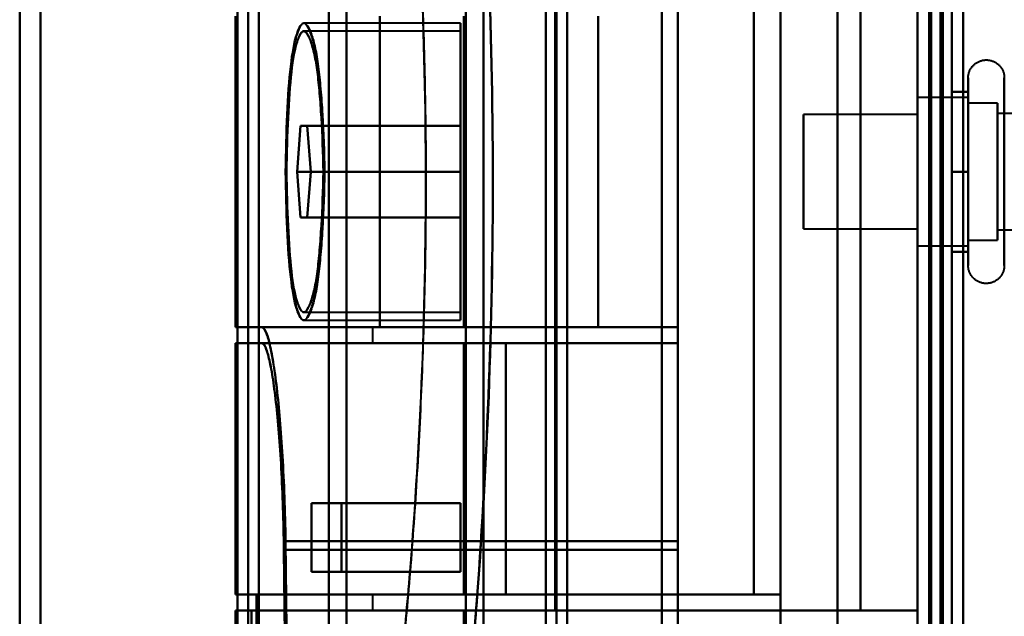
# Model space of a CAD drawing. Header units: millimetres. Extents: x -1352 to 2139, y -120 to 1171.
# Tile 27 of 78: x -729 to -686, y 916 to 943. Entities that reach past the tile are written whole.
import ezdxf

# ---------------------------------------------------------------- set-up
doc = ezdxf.new("R2010")
doc.units = ezdxf.units.MM
doc.layers.add('A-GENM', color=13, linetype='Continuous', lineweight=40)
doc.layers.add('G-IMPT', color=8, linetype='Continuous', lineweight=40)

# ---------------------------------------------------------------- blocks, each defined once
blk = doc.blocks.new('Maintenance r21 - Maintenance r21-769076-Avant')
at = {"layer": 'A-GENM'}
for p, q in [((-690, 1098), (-690, 0)), ((-690, 0), (-690, 1098))]:
    blk.add_line(p, q, dxfattribs=at)
blk = doc.blocks.new('Souche connecteur circulaire R23 - Souche connecteur circulaire R23-769069-Avant')
at = {"layer": 'A-GENM'}
blk.add_line((-690, 868), (-690, 1045.5), dxfattribs=at)
blk = doc.blocks.new('NEXA 1500 CALQUES_dwg-769064-Avant')
at = {"layer": 'G-IMPT'}
for p, q in [((-690, 1097.772), (-690, 128.972)), ((-719.3, 1055.234), (-719.3, 681.511)), ((-719.3, 1055.234), (-719.3, 681.511)), ((-719.3, 681.511), (-719.3, 1055.234)), ((-719.3, 681.511), (-719.3, 1055.234)), ((-705.8, 1055.267), (-705.8, 681.477)), ((-705.8, 1055.267), (-705.8, 681.477)), ((-705.8, 681.477), (-705.8, 1055.267)), ((-705.8, 681.477), (-705.8, 1055.267)), ((-709, 1046.872), (-709, 868.372)), ((-709, 868.372), (-709, 1046.872)), ((-706.267, 1046.872), (-706.267, 868.372)), ((-706.267, 689.872), (-706.267, 1046.872)), ((-706.267, 689.872), (-706.267, 1046.872)), ((-705.333, 1046.872), (-705.333, 689.872)), ((-705.333, 1046.872), (-705.333, 689.872)), ((-705.333, 868.372), (-705.333, 1046.872)), ((-705.333, 868.372), (-705.333, 1046.872)), ((-690, 1046.872), (-690, 868.372)), ((-690, 868.372), (-690, 1046.872)), ((-689.5, 868.372), (-689.5, 1046.872)), ((-689.5, 1046.872), (-689.5, 868.372)), ((-709.773, 868.372), (-709.773, 1046.281)), ((-709.773, 1046.281), (-709.773, 868.372)), ((-728.387, 868.372), (-728.387, 1045.838)), ((-728.387, 1045.838), (-728.387, 868.372)), ((-719.77, 690.907), (-719.77, 1045.838)), ((-719.77, 690.907), (-719.77, 1045.838)), ((-719.77, 1045.838), (-719.77, 868.372)), ((-718.83, 1045.838), (-718.83, 690.907)), ((-718.83, 1045.838), (-718.83, 690.907)), ((-718.83, 868.372), (-718.83, 1045.838)), ((-718.83, 868.372), (-718.83, 1045.838)), ((-715, 1045.838), (-715, 868.372)), ((-715, 868.372), (-715, 1045.838)), ((-729.3, 868.372), (-729.3, 1045.246)), ((-729.3, 1045.246), (-729.3, 868.372)), ((-715.773, 868.372), (-715.773, 1045.246)), ((-715.773, 1045.246), (-715.773, 868.372)), ((-701.2, 971.05), (-701.2, 901.05)), ((-701.2, 901.05), (-701.2, 971.05)), ((-700.5, 971.05), (-700.5, 901.05)), ((-700.5, 901.05), (-700.5, 971.05)), ((-690, 971.05), (-690, 901.05)), ((-690, 901.05), (-690, 971.05)), ((-701.2, 970.552), (-701.2, 901.532)), ((-701.2, 901.532), (-701.2, 970.552)), ((-700.5, 970.552), (-700.5, 901.532)), ((-700.5, 901.532), (-700.5, 970.552)), ((-705.861, 916.672), (-705.861, 955.072)), ((-719.861, 942.672), (-719.861, 929.072)), ((-710, 942.372), (-716.865, 942.372)), ((-710, 942.372), (-710, 935.872)), ((-710, 935.872), (-710, 942.372)), ((-710, 942.022), (-716.865, 942.022)), ((-710, 942.022), (-710, 935.872)), ((-710, 935.872), (-710, 942.022)), ((-687.785, 937.922), (-687.785, 939.972)), ((-687.785, 939.122), (-690, 939.122)), ((-690, 939.122), (-690, 933.058)), ((-690, 935.872), (-690, 939.122)), ((-687.785, 931.772), (-687.785, 939.423)), ((-687.785, 937.497), (-687.785, 939.122)), ((-687.785, 939.122), (-687.785, 934.247)), ((-690, 938.687), (-690, 935.872)), ((-686.5, 938.872), (-687.785, 938.872)), ((-687.785, 934.372), (-687.785, 938.872)), ((-687.785, 938.872), (-687.785, 934.372)), ((-687.785, 932.622), (-687.785, 938.687)), ((-686.5, 934.372), (-686.5, 938.872)), ((-686.5, 938.872), (-686.5, 933.274)), ((-690, 938.372), (-695, 938.372)), ((-695, 938.372), (-695, 935.872)), ((-695, 935.872), (-695, 938.372)), ((-690, 938.372), (-690, 935.872)), ((-690, 935.872), (-690, 938.372)), ((-686.5, 938.47), (-686.5, 932.872)), ((-674.611, 938.421), (-686.5, 938.421)), ((-686.5, 933.665), (-686.5, 938.421)), ((-686.5, 938.421), (-686.5, 933.665)), ((-717.16, 935.872), (-717.014, 937.872)), ((-717.014, 937.872), (-717.16, 935.872)), ((-717.014, 937.872), (-716.711, 937.872)), ((-716.711, 937.872), (-717.014, 937.872)), ((-716.711, 937.872), (-716.554, 935.872)), ((-716.554, 935.872), (-716.711, 937.872)), ((-687.785, 932.322), (-687.785, 937.922)), ((-686.5, 933.324), (-686.5, 938.079)), ((-686.5, 938.079), (-686.5, 933.324)), ((-687.785, 933.058), (-687.785, 937.497)), ((-687.785, 937.497), (-687.785, 932.622)), ((-687.785, 932.872), (-687.785, 937.372)), ((-687.785, 937.372), (-687.785, 932.872)), ((-686.5, 933.274), (-686.5, 937.372)), ((-717.014, 933.872), (-717.16, 935.872)), ((-717.16, 935.872), (-717.014, 933.872)), ((-716.554, 935.872), (-716.711, 933.872)), ((-716.711, 933.872), (-716.554, 935.872)), ((-710, 935.872), (-710, 929.722)), ((-710, 935.872), (-710, 929.372)), ((-710, 929.722), (-710, 935.872)), ((-710, 929.372), (-710, 935.872)), ((-695, 935.872), (-695, 933.372)), ((-695, 933.372), (-695, 935.872)), ((-690, 935.872), (-690, 932.622)), ((-690, 932.622), (-690, 935.872)), ((-690, 935.872), (-690, 933.372)), ((-690, 933.372), (-690, 935.872)), ((-686.5, 932.872), (-686.5, 934.372)), ((-716.711, 933.872), (-717.014, 933.872)), ((-717.014, 933.872), (-716.711, 933.872)), ((-695, 933.372), (-690, 933.372)), ((-686.5, 933.324), (-674.611, 933.324)), ((-690, 932.622), (-687.785, 932.622)), ((-687.785, 932.872), (-686.5, 932.872)), ((-716.865, 929.722), (-710, 929.722)), ((-716.865, 929.372), (-710, 929.372)), ((-713.536, 929.072), (-719.861, 929.072)), ((-719.861, 929.072), (-713.536, 929.072)), ((-718.709, 929.072), (-719.857, 929.072)), ((-719.857, 929.072), (-718.709, 929.072)), ((-700.5, 929.072), (-718.709, 929.072)), ((-713.861, 929.072), (-713.861, 928.372)), ((-709.861, 929.072), (-713.861, 929.072)), ((-713.861, 929.072), (-709.861, 929.072)), ((-700.5, 929.072), (-703.974, 929.072)), ((-703.974, 929.072), (-700.5, 929.072)), ((-700.5, 919.71), (-700.5, 929.072)), ((-700.5, 929.072), (-700.5, 919.71)), ((-719.861, 928.372), (-719.861, 917.372)), ((-719.861, 928.372), (-709.861, 928.372)), ((-709.861, 928.372), (-719.861, 928.372)), ((-718.709, 928.372), (-719.857, 928.372)), ((-719.857, 928.372), (-718.709, 928.372)), ((-713.861, 928.372), (-709.861, 928.372)), ((-709.861, 928.372), (-713.861, 928.372)), ((-708.015, 928.372), (-700.5, 928.372)), ((-700.5, 928.372), (-708.015, 928.372)), ((-700.5, 928.372), (-700.5, 919.327)), ((-700.5, 919.327), (-700.5, 928.372)), ((-716.528, 921.372), (-715.22, 921.372)), ((-715.22, 921.372), (-716.528, 921.372)), ((-715.22, 918.372), (-716.528, 918.372)), ((-716.528, 918.372), (-715.22, 918.372)), ((-709.861, 917.372), (-719.861, 917.372)), ((-719.861, 917.372), (-709.861, 917.372)), ((-719.857, 917.372), (-718.936, 917.372)), ((-718.936, 917.372), (-719.857, 917.372)), ((-713.861, 917.372), (-713.861, 916.672)), ((-709.861, 917.372), (-713.861, 917.372)), ((-713.861, 917.372), (-709.861, 917.372)), ((-697.174, 917.372), (-708.015, 917.372)), ((-708.015, 917.372), (-697.174, 917.372)), ((-719.861, 916.672), (-719.861, 915.346)), ((-709.861, 916.672), (-719.861, 916.672)), ((-719.861, 916.672), (-709.861, 916.672)), ((-719.152, 916.672), (-719.857, 916.672)), ((-719.857, 916.672), (-719.152, 916.672)), ((-709.861, 916.672), (-713.861, 916.672)), ((-713.861, 916.672), (-709.861, 916.672)), ((-705.861, 916.672), (-709.861, 916.672)), ((-709.861, 916.672), (-705.861, 916.672))]:
    blk.add_line(p, q, dxfattribs=at)
at = {"layer": 'G-IMPT', "flags": 128}
for points in [[(-690, 1097.772), (-690, 855.572), (-690, 613.372), (-690, 371.172), (-690, 128.972)], [(-690, 128.972), (-690, 371.172), (-690, 613.372), (-690, 855.572), (-690, 1097.772)], [(-689.5, 1097.772), (-689.5, 855.572), (-689.5, 613.372), (-689.5, 371.172), (-689.5, 128.972)], [(-689.4, 128.972), (-689.4, 371.172), (-689.4, 613.372), (-689.4, 855.572), (-689.4, 1097.772)], [(-689.4, 1097.772), (-689.4, 855.572), (-689.4, 613.372), (-689.4, 371.172), (-689.4, 128.972)], [(-689.4, 128.972), (-689.4, 371.172), (-689.4, 613.372), (-689.4, 855.572), (-689.4, 1097.772)], [(-689.5, 129.472), (-689.5, 371.422), (-689.5, 613.372), (-689.5, 855.322), (-689.5, 1097.272)], [(-689.5, 1097.272), (-689.5, 855.322), (-689.5, 613.372), (-689.5, 371.422), (-689.5, 129.472)], [(-689.5, 129.472), (-689.5, 371.422), (-689.5, 613.372), (-689.5, 855.322), (-689.5, 1097.272)], [(-689.5, 1097.272), (-689.5, 855.322), (-689.5, 613.372), (-689.5, 371.422), (-689.5, 129.472)], [(-689.5, 129.472), (-689.5, 371.422), (-689.5, 613.372), (-689.5, 855.322), (-689.5, 1097.272)], [(-689.5, 1097.272), (-689.5, 855.322), (-689.5, 613.372), (-689.5, 371.422), (-689.5, 129.472)], [(-689, 129.472), (-689, 371.422), (-689, 613.372), (-689, 855.322), (-689, 1097.272)], [(-689, 1097.272), (-689, 855.322), (-689, 613.372), (-689, 371.422), (-689, 129.472)], [(-689, 129.472), (-689, 371.422), (-689, 613.372), (-689, 855.322), (-689, 1097.272)], [(-688.9, 1097.272), (-688.9, 855.322), (-688.9, 613.372), (-688.9, 371.422), (-688.9, 129.472)], [(-688.9, 129.472), (-688.9, 371.422), (-688.9, 613.372), (-688.9, 855.322), (-688.9, 1097.272)], [(-688.9, 1097.272), (-688.9, 855.322), (-688.9, 613.372), (-688.9, 371.422), (-688.9, 129.472)], [(-690, 128.972), (-690, 362.422), (-690, 595.872), (-690, 829.322), (-690, 1062.772)], [(-690, 1062.772), (-690, 829.322), (-690, 595.872), (-690, 362.422), (-690, 128.972)], [(-689.5, 128.972), (-689.5, 362.422), (-689.5, 595.872), (-689.5, 829.322), (-689.5, 1062.772)], [(-689.4, 1062.772), (-689.4, 829.322), (-689.4, 595.872), (-689.4, 362.422), (-689.4, 128.972)], [(-689.4, 128.972), (-689.4, 362.422), (-689.4, 595.872), (-689.4, 829.322), (-689.4, 1062.772)], [(-689.4, 1062.772), (-689.4, 829.322), (-689.4, 595.872), (-689.4, 362.422), (-689.4, 128.972)], [(-688.5, 129.472), (-688.5, 362.672), (-688.5, 595.872), (-688.5, 829.072), (-688.5, 1062.272)], [(-688.5, 1062.272), (-688.5, 829.072), (-688.5, 595.872), (-688.5, 362.672), (-688.5, 129.472)], [(-688.5, 1062.272), (-688.5, 829.072), (-688.5, 595.872), (-688.5, 362.672), (-688.5, 129.472)], [(-688.5, 129.472), (-688.5, 362.672), (-688.5, 595.872), (-688.5, 829.072), (-688.5, 1062.272)], [(-689.5, 995.872), (-689.5, 965.872), (-689.5, 935.872), (-689.5, 905.872), (-689.5, 875.872)], [(-689.5, 875.872), (-689.5, 905.872), (-689.5, 935.872), (-689.5, 965.872), (-689.5, 995.872)], [(-689.5, 995.872), (-689.5, 965.872), (-689.5, 935.872), (-689.5, 905.872), (-689.5, 875.872)], [(-689.5, 875.872), (-689.5, 905.872), (-689.5, 935.872), (-689.5, 965.872), (-689.5, 995.872)], [(-688.5, 875.872), (-688.5, 905.872), (-688.5, 935.872), (-688.5, 965.872), (-688.5, 995.872)], [(-688.5, 995.872), (-688.5, 965.872), (-688.5, 935.872), (-688.5, 905.872), (-688.5, 875.872)], [(-688.5, 875.872), (-688.5, 905.872), (-688.5, 935.872), (-688.5, 965.872), (-688.5, 995.872)], [(-688.5, 995.872), (-688.5, 965.872), (-688.5, 935.872), (-688.5, 905.872), (-688.5, 875.872)], [(-696, 896.372), (-696, 916.122), (-696, 935.872), (-696, 955.622), (-696, 975.372)], [(-696, 975.372), (-696, 955.622), (-696, 935.872), (-696, 916.122), (-696, 896.372)], [(-693.509, 896.372), (-693.509, 916.122), (-693.509, 935.872), (-693.509, 955.622), (-693.509, 975.372)], [(-693.509, 975.372), (-693.509, 955.622), (-693.509, 935.872), (-693.509, 916.122), (-693.509, 896.372)], [(-690, 896.372), (-690, 916.122), (-690, 935.872), (-690, 955.622), (-690, 975.372)], [(-690, 975.372), (-690, 955.622), (-690, 935.872), (-690, 916.122), (-690, 896.372)], [(-690, 903.072), (-690, 919.472), (-690, 935.872), (-690, 952.272), (-690, 968.672)], [(-690, 968.672), (-690, 952.272), (-690, 935.872), (-690, 919.472), (-690, 903.072)], [(-690, 968.672), (-690, 952.272), (-690, 935.872), (-690, 919.472), (-690, 903.072)], [(-690, 903.072), (-690, 919.472), (-690, 935.872), (-690, 952.272), (-690, 968.672)], [(-690, 968.672), (-690, 952.272), (-690, 935.872), (-690, 919.472), (-690, 903.072)], [(-690, 903.072), (-690, 919.472), (-690, 935.872), (-690, 952.272), (-690, 968.672)], [(-689.5, 903.072), (-689.5, 919.472), (-689.5, 935.872), (-689.5, 952.272), (-689.5, 968.672)], [(-689.5, 968.672), (-689.5, 952.272), (-689.5, 935.872), (-689.5, 919.472), (-689.5, 903.072)], [(-688, 903.072), (-688, 919.472), (-688, 935.872), (-688, 952.272), (-688, 968.672)], [(-688, 903.072), (-688, 919.472), (-688, 935.872), (-688, 952.272), (-688, 968.672)], [(-688, 903.072), (-688, 919.472), (-688, 935.872), (-688, 952.272), (-688, 968.672)], [(-688, 968.672), (-688, 952.272), (-688, 935.872), (-688, 919.472), (-688, 903.072)], [(-688, 968.672), (-688, 952.272), (-688, 935.872), (-688, 919.472), (-688, 903.072)], [(-688, 968.672), (-688, 952.272), (-688, 935.872), (-688, 919.472), (-688, 903.072)], [(-690, 906.372), (-690, 921.122), (-690, 935.872), (-690, 950.622), (-690, 965.372)], [(-690, 965.372), (-690, 950.622), (-690, 935.872), (-690, 921.122), (-690, 906.372)], [(-692.5, 955.072), (-692.5, 945.472), (-692.5, 935.872), (-692.5, 926.272), (-692.5, 916.672)], [(-692.5, 916.672), (-692.5, 926.272), (-692.5, 935.872), (-692.5, 945.472), (-692.5, 955.072)], [(-692.5, 955.072), (-692.5, 945.472), (-692.5, 935.872), (-692.5, 926.272), (-692.5, 916.672)], [(-692.5, 916.672), (-692.5, 926.272), (-692.5, 935.872), (-692.5, 945.472), (-692.5, 955.072)], [(-692.5, 955.072), (-692.5, 945.472), (-692.5, 935.872), (-692.5, 926.272), (-692.5, 916.672)], [(-692.5, 916.672), (-692.5, 926.272), (-692.5, 935.872), (-692.5, 945.472), (-692.5, 955.072)], [(-692.5, 955.072), (-692.5, 945.472), (-692.5, 935.872), (-692.5, 926.272), (-692.5, 916.672)], [(-692.5, 916.672), (-692.5, 926.272), (-692.5, 935.872), (-692.5, 945.472), (-692.5, 955.072)], [(-690, 916.672), (-690, 926.272), (-690, 935.872), (-690, 945.472), (-690, 955.072)], [(-690, 916.672), (-690, 926.272), (-690, 935.872), (-690, 945.472), (-690, 955.072)], [(-690, 955.072), (-690, 945.472), (-690, 935.872), (-690, 926.272), (-690, 916.672)], [(-690, 955.072), (-690, 945.472), (-690, 935.872), (-690, 926.272), (-690, 916.672)], [(-697.174, 917.372), (-697.174, 926.622), (-697.174, 935.872), (-697.174, 945.122), (-697.174, 954.372)], [(-697.174, 954.372), (-697.174, 945.122), (-697.174, 935.872), (-697.174, 926.622), (-697.174, 917.372)], [(-696, 917.372), (-696, 926.622), (-696, 935.872), (-696, 945.122), (-696, 954.372)], [(-696, 954.372), (-696, 945.122), (-696, 935.872), (-696, 926.622), (-696, 917.372)], [(-719.857, 929.072), (-719.857, 932.472), (-719.857, 935.872), (-719.857, 939.272), (-719.857, 942.672)], [(-719.857, 942.672), (-719.857, 939.272), (-719.857, 935.872), (-719.857, 932.472), (-719.857, 929.072)], [(-713.536, 929.072), (-713.536, 932.472), (-713.536, 935.872), (-713.536, 939.272), (-713.536, 942.672)], [(-713.536, 942.672), (-713.536, 939.272), (-713.536, 935.872), (-713.536, 932.472), (-713.536, 929.072)], [(-709.861, 929.072), (-709.861, 932.472), (-709.861, 935.872), (-709.861, 939.272), (-709.861, 942.672)], [(-709.861, 942.672), (-709.861, 939.272), (-709.861, 935.872), (-709.861, 932.472), (-709.861, 929.072)], [(-709.861, 942.672), (-709.861, 939.272), (-709.861, 935.872), (-709.861, 932.472), (-709.861, 929.072)], [(-709.861, 929.072), (-709.861, 932.472), (-709.861, 935.872), (-709.861, 939.272), (-709.861, 942.672)], [(-703.974, 929.072), (-703.974, 932.472), (-703.974, 935.872), (-703.974, 939.272), (-703.974, 942.672)], [(-703.974, 942.672), (-703.974, 939.272), (-703.974, 935.872), (-703.974, 932.472), (-703.974, 929.072)], [(-687.785, 939.972), (-687.785, 940.004), (-687.783, 940.035), (-687.779, 940.067), (-687.775, 940.098), (-687.769, 940.129), (-687.762, 940.16), (-687.754, 940.191), (-687.745, 940.221), (-687.734, 940.251), (-687.723, 940.28), (-687.71, 940.309), (-687.696, 940.337), (-687.681, 940.365), (-687.664, 940.392), (-687.647, 940.419), (-687.629, 940.444), (-687.609, 940.469), (-687.589, 940.493), (-687.568, 940.517), (-687.545, 940.539), (-687.522, 940.561), (-687.498, 940.582), (-687.474, 940.601), (-687.448, 940.62), (-687.422, 940.637), (-687.395, 940.654), (-687.367, 940.669), (-687.339, 940.684), (-687.31, 940.697), (-687.281, 940.709), (-687.251, 940.72), (-687.221, 940.73), (-687.191, 940.738), (-687.16, 940.745), (-687.129, 940.751), (-687.098, 940.756), (-687.066, 940.759), (-687.035, 940.762), (-687.003, 940.763), (-686.972, 940.762), (-686.94, 940.761), (-686.909, 940.758), (-686.877, 940.754), (-686.846, 940.749), (-686.815, 940.742), (-686.784, 940.734), (-686.754, 940.725), (-686.724, 940.715), (-686.695, 940.704), (-686.666, 940.691), (-686.637, 940.677), (-686.609, 940.662), (-686.582, 940.646), (-686.555, 940.629), (-686.53, 940.611), (-686.504, 940.592), (-686.48, 940.572), (-686.456, 940.551), (-686.434, 940.529), (-686.412, 940.506), (-686.391, 940.482), (-686.371, 940.458), (-686.352, 940.433), (-686.334, 940.407), (-686.317, 940.38), (-686.302, 940.352), (-686.287, 940.324), (-686.273, 940.296), (-686.261, 940.267), (-686.25, 940.237), (-686.24, 940.207), (-686.231, 940.177), (-686.224, 940.146), (-686.217, 940.115), (-686.212, 940.084), (-686.208, 940.052), (-686.206, 940.021), (-686.204, 939.989), (-686.204, 939.972)], [(-687.785, 939.972), (-687.785, 939.969), (-687.785, 939.959), (-687.785, 939.943), (-687.785, 939.92), (-687.785, 939.891), (-687.785, 939.855), (-687.785, 939.813), (-687.785, 939.764), (-687.785, 939.709), (-687.785, 939.649), (-687.785, 939.582), (-687.785, 939.509), (-687.785, 939.43), (-687.785, 939.423)], [(-687.785, 932.322), (-687.785, 932.406), (-687.785, 932.497), (-687.785, 932.593), (-687.785, 932.694), (-687.785, 932.8), (-687.785, 932.911), (-687.785, 933.026), (-687.785, 933.147), (-687.785, 933.271), (-687.785, 933.4), (-687.785, 933.533), (-687.785, 933.669), (-687.785, 933.81), (-687.785, 933.953), (-687.785, 934.099), (-687.785, 934.249), (-687.785, 934.4), (-687.785, 934.555), (-687.785, 934.711), (-687.785, 934.869), (-687.785, 935.029), (-687.785, 935.19), (-687.785, 935.352), (-687.785, 935.515), (-687.785, 935.679), (-687.785, 935.843), (-687.785, 936.007), (-687.785, 936.171), (-687.785, 936.334), (-687.785, 936.496), (-687.785, 936.658), (-687.785, 936.818), (-687.785, 936.977), (-687.785, 937.134), (-687.785, 937.289), (-687.785, 937.442), (-687.785, 937.592), (-687.785, 937.739), (-687.785, 937.884), (-687.785, 938.025), (-687.785, 938.163), (-687.785, 938.297), (-687.785, 938.427), (-687.785, 938.554), (-687.785, 938.675), (-687.785, 938.793), (-687.785, 938.906), (-687.785, 939.013), (-687.785, 939.116), (-687.785, 939.214), (-687.785, 939.306), (-687.785, 939.393), (-687.785, 939.474), (-687.785, 939.55), (-687.785, 939.619), (-687.785, 939.683), (-687.785, 939.74), (-687.785, 939.792), (-687.785, 939.837), (-687.785, 939.875), (-687.785, 939.908), (-687.785, 939.933), (-687.785, 939.953), (-687.785, 939.965), (-687.785, 939.972), (-687.785, 939.972)], [(-686.204, 939.972), (-686.204, 939.969), (-686.204, 939.959), (-686.204, 939.943), (-686.204, 939.92), (-686.204, 939.891), (-686.204, 939.855), (-686.204, 939.813), (-686.204, 939.764), (-686.204, 939.709), (-686.204, 939.649), (-686.204, 939.582), (-686.204, 939.509), (-686.204, 939.43), (-686.204, 939.346), (-686.204, 939.256), (-686.204, 939.161), (-686.204, 939.06), (-686.204, 938.955), (-686.204, 938.844), (-686.204, 938.729), (-686.204, 938.609), (-686.204, 938.485), (-686.204, 938.356), (-686.204, 938.224), (-686.204, 938.088), (-686.204, 937.948), (-686.204, 937.805), (-686.204, 937.659), (-686.204, 937.51), (-686.204, 937.358), (-686.204, 937.204), (-686.204, 937.048), (-686.204, 936.89), (-686.204, 936.73), (-686.204, 936.569), (-686.204, 936.407), (-686.204, 936.244), (-686.204, 936.08), (-686.204, 935.917), (-686.204, 935.753), (-686.204, 935.589), (-686.204, 935.425), (-686.204, 935.263), (-686.204, 935.101), (-686.204, 934.941), (-686.204, 934.782), (-686.204, 934.625), (-686.204, 934.469), (-686.204, 934.317), (-686.204, 934.166), (-686.204, 934.018), (-686.204, 933.874), (-686.204, 933.732), (-686.204, 933.594), (-686.204, 933.459), (-686.204, 933.329), (-686.204, 933.202), (-686.204, 933.08), (-686.204, 932.962), (-686.204, 932.849), (-686.204, 932.741), (-686.204, 932.637), (-686.204, 932.539), (-686.204, 932.446), (-686.204, 932.359), (-686.204, 932.322)], [(-686.204, 939.423), (-686.204, 939.502), (-686.204, 939.575), (-686.204, 939.643), (-686.204, 939.704), (-686.204, 939.76), (-686.204, 939.809), (-686.204, 939.851), (-686.204, 939.888), (-686.204, 939.918), (-686.204, 939.941), (-686.204, 939.958), (-686.204, 939.968), (-686.204, 939.972)], [(-688.5, 935.872), (-688.5, 936.747), (-688.5, 937.622), (-688.5, 938.497), (-688.5, 939.372)], [(-688.5, 939.372), (-688.321, 939.372), (-688.143, 939.372), (-687.964, 939.372), (-687.785, 939.372)], [(-688.5, 939.372), (-688.321, 939.372), (-688.143, 939.372), (-687.964, 939.372), (-687.785, 939.372)], [(-687.785, 939.372), (-687.964, 939.372), (-688.143, 939.372), (-688.321, 939.372), (-688.5, 939.372)], [(-688.5, 939.372), (-688.5, 938.497), (-688.5, 937.622), (-688.5, 936.747), (-688.5, 935.872)], [(-687.785, 939.372), (-687.964, 939.372), (-688.143, 939.372), (-688.321, 939.372), (-688.5, 939.372)], [(-688.5, 935.872), (-688.5, 936.747), (-688.5, 937.622), (-688.5, 938.497), (-688.5, 939.372)], [(-688.5, 939.372), (-688.5, 938.497), (-688.5, 937.622), (-688.5, 936.747), (-688.5, 935.872)], [(-687.785, 939.423), (-687.785, 939.338), (-687.785, 939.248), (-687.785, 939.152), (-687.785, 939.051), (-687.785, 938.945), (-687.785, 938.834), (-687.785, 938.718), (-687.785, 938.598), (-687.785, 938.473), (-687.785, 938.344), (-687.785, 938.212), (-687.785, 938.075), (-687.785, 937.935), (-687.785, 937.792), (-687.785, 937.645), (-687.785, 937.496), (-687.785, 937.344), (-687.785, 937.19), (-687.785, 937.034), (-687.785, 936.876), (-687.785, 936.716), (-687.785, 936.555), (-687.785, 936.392), (-687.785, 936.229), (-687.785, 936.066), (-687.785, 935.902), (-687.785, 935.738), (-687.785, 935.574), (-687.785, 935.411), (-687.785, 935.248), (-687.785, 935.087), (-687.785, 934.926), (-687.785, 934.768), (-687.785, 934.611), (-687.785, 934.456), (-687.785, 934.303), (-687.785, 934.153), (-687.785, 934.005), (-687.785, 933.861), (-687.785, 933.719), (-687.785, 933.582), (-687.785, 933.448), (-687.785, 933.317), (-687.785, 933.191), (-687.785, 933.069), (-687.785, 932.952), (-687.785, 932.839), (-687.785, 932.731), (-687.785, 932.628), (-687.785, 932.531), (-687.785, 932.438), (-687.785, 932.351), (-687.785, 932.27), (-687.785, 932.195), (-687.785, 932.125), (-687.785, 932.062), (-687.785, 932.004), (-687.785, 931.953), (-687.785, 931.908), (-687.785, 931.869), (-687.785, 931.837), (-687.785, 931.811), (-687.785, 931.792), (-687.785, 931.779), (-687.785, 931.773), (-687.785, 931.772)], [(-687.785, 939.372), (-687.785, 938.497), (-687.785, 937.622), (-687.785, 936.747), (-687.785, 935.872)], [(-687.785, 935.872), (-687.785, 936.747), (-687.785, 937.622), (-687.785, 938.497), (-687.785, 939.372)], [(-686.204, 931.772), (-686.204, 931.776), (-686.204, 931.785), (-686.204, 931.802), (-686.204, 931.825), (-686.204, 931.854), (-686.204, 931.89), (-686.204, 931.932), (-686.204, 931.98), (-686.204, 932.035), (-686.204, 932.096), (-686.204, 932.163), (-686.204, 932.236), (-686.204, 932.314), (-686.204, 932.399), (-686.204, 932.488), (-686.204, 932.584), (-686.204, 932.684), (-686.204, 932.79), (-686.204, 932.9), (-686.204, 933.016), (-686.204, 933.136), (-686.204, 933.26), (-686.204, 933.388), (-686.204, 933.521), (-686.204, 933.657), (-686.204, 933.797), (-686.204, 933.94), (-686.204, 934.086), (-686.204, 934.235), (-686.204, 934.387), (-686.204, 934.541), (-686.204, 934.697), (-686.204, 934.855), (-686.204, 935.014), (-686.204, 935.175), (-686.204, 935.338), (-686.204, 935.501), (-686.204, 935.664), (-686.204, 935.828), (-686.204, 935.992), (-686.204, 936.156), (-686.204, 936.319), (-686.204, 936.482), (-686.204, 936.643), (-686.204, 936.804), (-686.204, 936.963), (-686.204, 937.12), (-686.204, 937.275), (-686.204, 937.428), (-686.204, 937.579), (-686.204, 937.726), (-686.204, 937.871), (-686.204, 938.013), (-686.204, 938.151), (-686.204, 938.285), (-686.204, 938.416), (-686.204, 938.542), (-686.204, 938.665), (-686.204, 938.782), (-686.204, 938.896), (-686.204, 939.004), (-686.204, 939.107), (-686.204, 939.205), (-686.204, 939.298), (-686.204, 939.386), (-686.204, 939.423)], [(-717.014, 937.872), (-715.261, 937.872), (-713.507, 937.872), (-711.754, 937.872), (-710, 937.872)], [(-710, 937.872), (-711.754, 937.872), (-713.507, 937.872), (-715.261, 937.872), (-717.014, 937.872)], [(-710, 937.872), (-711.678, 937.872), (-713.356, 937.872), (-715.033, 937.872), (-716.711, 937.872)], [(-716.711, 937.872), (-715.033, 937.872), (-713.356, 937.872), (-711.678, 937.872), (-710, 937.872)], [(-710, 935.872), (-710, 936.372), (-710, 936.872), (-710, 937.372), (-710, 937.872)], [(-710, 937.872), (-710, 937.372), (-710, 936.872), (-710, 936.372), (-710, 935.872)], [(-710, 935.872), (-710, 936.372), (-710, 936.872), (-710, 937.372), (-710, 937.872)], [(-710, 937.872), (-710, 937.372), (-710, 936.872), (-710, 936.372), (-710, 935.872)], [(-717.16, 935.872), (-715.37, 935.872), (-713.58, 935.872), (-711.79, 935.872), (-710, 935.872)], [(-710, 935.872), (-711.79, 935.872), (-713.58, 935.872), (-715.37, 935.872), (-717.16, 935.872)], [(-716.554, 935.872), (-714.916, 935.872), (-713.277, 935.872), (-711.639, 935.872), (-710, 935.872)], [(-710, 935.872), (-711.639, 935.872), (-713.277, 935.872), (-714.916, 935.872), (-716.554, 935.872)], [(-710, 933.872), (-710, 934.372), (-710, 934.872), (-710, 935.372), (-710, 935.872)], [(-710, 935.872), (-710, 935.372), (-710, 934.872), (-710, 934.372), (-710, 933.872)], [(-710, 933.872), (-710, 934.372), (-710, 934.872), (-710, 935.372), (-710, 935.872)], [(-710, 935.872), (-710, 935.372), (-710, 934.872), (-710, 934.372), (-710, 933.872)], [(-688.5, 932.372), (-688.5, 933.247), (-688.5, 934.122), (-688.5, 934.997), (-688.5, 935.872)], [(-688.5, 935.872), (-688.321, 935.872), (-688.143, 935.872), (-687.964, 935.872), (-687.785, 935.872)], [(-687.785, 935.872), (-687.964, 935.872), (-688.143, 935.872), (-688.321, 935.872), (-688.5, 935.872)], [(-688.5, 935.872), (-688.321, 935.872), (-688.143, 935.872), (-687.964, 935.872), (-687.785, 935.872)], [(-688.5, 935.872), (-688.5, 934.997), (-688.5, 934.122), (-688.5, 933.247), (-688.5, 932.372)], [(-687.785, 935.872), (-687.964, 935.872), (-688.143, 935.872), (-688.321, 935.872), (-688.5, 935.872)], [(-688.5, 932.372), (-688.5, 933.247), (-688.5, 934.122), (-688.5, 934.997), (-688.5, 935.872)], [(-688.5, 935.872), (-688.5, 934.997), (-688.5, 934.122), (-688.5, 933.247), (-688.5, 932.372)], [(-687.785, 935.872), (-687.785, 934.997), (-687.785, 934.122), (-687.785, 933.247), (-687.785, 932.372)], [(-687.785, 932.372), (-687.785, 933.247), (-687.785, 934.122), (-687.785, 934.997), (-687.785, 935.872)], [(-717.014, 933.872), (-715.261, 933.872), (-713.507, 933.872), (-711.754, 933.872), (-710, 933.872)], [(-710, 933.872), (-711.754, 933.872), (-713.507, 933.872), (-715.261, 933.872), (-717.014, 933.872)], [(-716.711, 933.872), (-715.033, 933.872), (-713.356, 933.872), (-711.678, 933.872), (-710, 933.872)], [(-710, 933.872), (-711.678, 933.872), (-713.356, 933.872), (-715.033, 933.872), (-716.711, 933.872)], [(-687.785, 932.372), (-687.964, 932.372), (-688.143, 932.372), (-688.321, 932.372), (-688.5, 932.372)], [(-688.5, 932.372), (-688.321, 932.372), (-688.143, 932.372), (-687.964, 932.372), (-687.785, 932.372)], [(-688.5, 932.372), (-688.321, 932.372), (-688.143, 932.372), (-687.964, 932.372), (-687.785, 932.372)], [(-687.785, 932.372), (-687.964, 932.372), (-688.143, 932.372), (-688.321, 932.372), (-688.5, 932.372)], [(-687.785, 931.772), (-687.785, 931.776), (-687.785, 931.785), (-687.785, 931.802), (-687.785, 931.825), (-687.785, 931.854), (-687.785, 931.89), (-687.785, 931.932), (-687.785, 931.98), (-687.785, 932.035), (-687.785, 932.096), (-687.785, 932.163), (-687.785, 932.236), (-687.785, 932.314), (-687.785, 932.322)], [(-686.204, 932.322), (-686.204, 932.242), (-686.204, 932.169), (-686.204, 932.102), (-686.204, 932.04), (-686.204, 931.985), (-686.204, 931.936), (-686.204, 931.893), (-686.204, 931.857), (-686.204, 931.827), (-686.204, 931.804), (-686.204, 931.787), (-686.204, 931.776), (-686.204, 931.772)], [(-686.204, 931.772), (-686.205, 931.741), (-686.207, 931.709), (-686.21, 931.678), (-686.214, 931.646), (-686.22, 931.615), (-686.227, 931.584), (-686.235, 931.554), (-686.244, 931.524), (-686.255, 931.494), (-686.267, 931.464), (-686.28, 931.436), (-686.294, 931.407), (-686.309, 931.38), (-686.325, 931.352), (-686.342, 931.326), (-686.361, 931.3), (-686.38, 931.275), (-686.4, 931.251), (-686.422, 931.228), (-686.444, 931.205), (-686.467, 931.184), (-686.491, 931.163), (-686.516, 931.143), (-686.541, 931.125), (-686.568, 931.107), (-686.595, 931.091), (-686.622, 931.075), (-686.65, 931.061), (-686.679, 931.048), (-686.708, 931.036), (-686.738, 931.025), (-686.768, 931.015), (-686.799, 931.007), (-686.829, 930.999), (-686.86, 930.993), (-686.892, 930.989), (-686.923, 930.985), (-686.955, 930.983), (-686.986, 930.982), (-687.018, 930.982), (-687.049, 930.984), (-687.081, 930.987), (-687.112, 930.991), (-687.143, 930.996), (-687.174, 931.003), (-687.205, 931.01), (-687.235, 931.019), (-687.265, 931.03), (-687.295, 931.041), (-687.324, 931.054), (-687.352, 931.067), (-687.38, 931.082), (-687.407, 931.098), (-687.434, 931.115), (-687.46, 931.133), (-687.485, 931.152), (-687.509, 931.172), (-687.533, 931.194), (-687.556, 931.216), (-687.578, 931.238), (-687.598, 931.262), (-687.618, 931.287), (-687.637, 931.312), (-687.655, 931.338), (-687.672, 931.365), (-687.688, 931.392), (-687.702, 931.42), (-687.716, 931.449), (-687.728, 931.478), (-687.739, 931.508), (-687.749, 931.538), (-687.758, 931.568), (-687.766, 931.599), (-687.772, 931.63), (-687.777, 931.661), (-687.781, 931.692), (-687.784, 931.724), (-687.785, 931.755), (-687.785, 931.772)], [(-700.5, 929.072), (-705.052, 929.072), (-709.604, 929.072), (-714.157, 929.072), (-718.709, 929.072)], [(-718.709, 929.072), (-714.157, 929.072), (-709.604, 929.072), (-705.052, 929.072), (-700.5, 929.072)], [(-713.536, 929.072), (-711.146, 929.072), (-708.755, 929.072), (-706.365, 929.072), (-703.974, 929.072)], [(-703.974, 929.072), (-706.365, 929.072), (-708.755, 929.072), (-711.146, 929.072), (-713.536, 929.072)], [(-700.5, 929.072), (-702.84, 929.072), (-705.18, 929.072), (-707.521, 929.072), (-709.861, 929.072)], [(-709.861, 929.072), (-707.521, 929.072), (-705.18, 929.072), (-702.84, 929.072), (-700.5, 929.072)], [(-700.5, 929.072), (-702.84, 929.072), (-705.18, 929.072), (-707.521, 929.072), (-709.861, 929.072)], [(-709.861, 929.072), (-707.521, 929.072), (-705.18, 929.072), (-702.84, 929.072), (-700.5, 929.072)], [(-700.5, 929.072), (-700.5, 928.897), (-700.5, 928.722), (-700.5, 928.547), (-700.5, 928.372)], [(-700.5, 928.372), (-700.5, 928.547), (-700.5, 928.722), (-700.5, 928.897), (-700.5, 929.072)], [(-700.5, 929.072), (-700.5, 928.897), (-700.5, 928.722), (-700.5, 928.547), (-700.5, 928.372)], [(-700.5, 928.372), (-700.5, 928.547), (-700.5, 928.722), (-700.5, 928.897), (-700.5, 929.072)], [(-700.5, 929.072), (-700.5, 928.897), (-700.5, 928.722), (-700.5, 928.547), (-700.5, 928.372)], [(-700.5, 928.372), (-700.5, 928.547), (-700.5, 928.722), (-700.5, 928.897), (-700.5, 929.072)], [(-719.857, 928.372), (-719.857, 925.622), (-719.857, 922.872), (-719.857, 920.122), (-719.857, 917.372)], [(-719.857, 917.372), (-719.857, 920.122), (-719.857, 922.872), (-719.857, 925.622), (-719.857, 928.372)], [(-700.5, 928.372), (-705.052, 928.372), (-709.604, 928.372), (-714.157, 928.372), (-718.709, 928.372)], [(-718.709, 928.372), (-714.157, 928.372), (-709.604, 928.372), (-705.052, 928.372), (-700.5, 928.372)], [(-708.015, 928.372), (-708.477, 928.372), (-708.938, 928.372), (-709.399, 928.372), (-709.861, 928.372)], [(-709.861, 928.372), (-709.861, 925.622), (-709.861, 922.872), (-709.861, 920.122), (-709.861, 917.372)], [(-709.861, 917.372), (-709.861, 920.122), (-709.861, 922.872), (-709.861, 925.622), (-709.861, 928.372)], [(-709.861, 917.372), (-709.861, 920.122), (-709.861, 922.872), (-709.861, 925.622), (-709.861, 928.372)], [(-709.861, 928.372), (-707.521, 928.372), (-705.18, 928.372), (-702.84, 928.372), (-700.5, 928.372)], [(-700.5, 928.372), (-702.84, 928.372), (-705.18, 928.372), (-707.521, 928.372), (-709.861, 928.372)], [(-709.861, 928.372), (-707.521, 928.372), (-705.18, 928.372), (-702.84, 928.372), (-700.5, 928.372)], [(-709.861, 928.372), (-709.399, 928.372), (-708.938, 928.372), (-708.477, 928.372), (-708.015, 928.372)], [(-700.5, 928.372), (-702.84, 928.372), (-705.18, 928.372), (-707.521, 928.372), (-709.861, 928.372)], [(-709.861, 928.372), (-709.861, 925.622), (-709.861, 922.872), (-709.861, 920.122), (-709.861, 917.372)], [(-709.861, 928.372), (-709.861, 925.622), (-709.861, 922.872), (-709.861, 920.122), (-709.861, 917.372)], [(-709.861, 917.372), (-709.861, 920.122), (-709.861, 922.872), (-709.861, 925.622), (-709.861, 928.372)], [(-708.015, 917.372), (-708.015, 920.122), (-708.015, 922.872), (-708.015, 925.622), (-708.015, 928.372)], [(-708.015, 928.372), (-708.015, 925.622), (-708.015, 922.872), (-708.015, 920.122), (-708.015, 917.372)], [(-716.528, 918.372), (-716.528, 919.122), (-716.528, 919.872), (-716.528, 920.622), (-716.528, 921.372)], [(-716.528, 921.372), (-714.896, 921.372), (-713.264, 921.372), (-711.632, 921.372), (-710, 921.372)], [(-710, 921.372), (-711.632, 921.372), (-713.264, 921.372), (-714.896, 921.372), (-716.528, 921.372)], [(-716.528, 921.372), (-716.528, 920.622), (-716.528, 919.872), (-716.528, 919.122), (-716.528, 918.372)], [(-715.22, 921.372), (-713.915, 921.372), (-712.61, 921.372), (-711.305, 921.372), (-710, 921.372)], [(-715.22, 921.372), (-715.22, 920.622), (-715.22, 919.872), (-715.22, 919.122), (-715.22, 918.372)], [(-710, 921.372), (-711.305, 921.372), (-712.61, 921.372), (-713.915, 921.372), (-715.22, 921.372)], [(-715.22, 918.372), (-715.22, 919.122), (-715.22, 919.872), (-715.22, 920.622), (-715.22, 921.372)], [(-710, 921.372), (-710, 920.622), (-710, 919.872), (-710, 919.122), (-710, 918.372)], [(-710, 918.372), (-710, 919.122), (-710, 919.872), (-710, 920.622), (-710, 921.372)], [(-710, 921.372), (-710, 920.622), (-710, 919.872), (-710, 919.122), (-710, 918.372)], [(-710, 918.372), (-710, 919.122), (-710, 919.872), (-710, 920.622), (-710, 921.372)], [(-717.437, 899.372), (-717.495, 904.456), (-717.552, 909.54), (-717.608, 914.625), (-717.663, 919.71)], [(-700.5, 919.71), (-704.791, 919.71), (-709.082, 919.71), (-713.373, 919.71), (-717.663, 919.71)], [(-717.663, 919.71), (-717.608, 914.625), (-717.552, 909.54), (-717.495, 904.456), (-717.437, 899.372)], [(-717.663, 919.71), (-713.373, 919.71), (-709.082, 919.71), (-704.791, 919.71), (-700.5, 919.71)], [(-700.5, 897.072), (-700.5, 902.732), (-700.5, 908.391), (-700.5, 914.051), (-700.5, 919.71)], [(-700.5, 919.71), (-700.5, 914.051), (-700.5, 908.391), (-700.5, 902.732), (-700.5, 897.072)], [(-700.5, 919.327), (-704.809, 919.327), (-709.119, 919.327), (-713.428, 919.327), (-717.738, 919.327)], [(-717.738, 919.327), (-717.684, 914.338), (-717.63, 909.348), (-717.575, 904.36), (-717.52, 899.372)], [(-717.52, 899.372), (-717.575, 904.36), (-717.63, 909.348), (-717.684, 914.338), (-717.738, 919.327)], [(-717.738, 919.327), (-713.428, 919.327), (-709.119, 919.327), (-704.809, 919.327), (-700.5, 919.327)], [(-700.5, 896.372), (-700.5, 902.111), (-700.5, 907.85), (-700.5, 913.589), (-700.5, 919.327)], [(-700.5, 919.327), (-700.5, 913.589), (-700.5, 907.85), (-700.5, 902.111), (-700.5, 896.372)], [(-716.528, 918.372), (-714.896, 918.372), (-713.264, 918.372), (-711.632, 918.372), (-710, 918.372)], [(-710, 918.372), (-711.632, 918.372), (-713.264, 918.372), (-714.896, 918.372), (-716.528, 918.372)], [(-710, 918.372), (-711.305, 918.372), (-712.61, 918.372), (-713.915, 918.372), (-715.22, 918.372)], [(-715.22, 918.372), (-713.915, 918.372), (-712.61, 918.372), (-711.305, 918.372), (-710, 918.372)], [(-696, 917.372), (-701.734, 917.372), (-707.468, 917.372), (-713.202, 917.372), (-718.936, 917.372)], [(-718.936, 917.372), (-718.936, 913.622), (-718.936, 909.872), (-718.936, 906.122), (-718.936, 902.372)], [(-718.936, 917.372), (-713.202, 917.372), (-707.468, 917.372), (-701.734, 917.372), (-696, 917.372)], [(-718.936, 902.372), (-718.936, 906.122), (-718.936, 909.872), (-718.936, 913.622), (-718.936, 917.372)], [(-709.861, 917.372), (-709.399, 917.372), (-708.938, 917.372), (-708.477, 917.372), (-708.015, 917.372)], [(-697.174, 917.372), (-700.346, 917.372), (-703.517, 917.372), (-706.689, 917.372), (-709.861, 917.372)], [(-696, 917.372), (-699.465, 917.372), (-702.93, 917.372), (-706.396, 917.372), (-709.861, 917.372)], [(-709.861, 917.372), (-706.689, 917.372), (-703.517, 917.372), (-700.346, 917.372), (-697.174, 917.372)], [(-708.015, 917.372), (-708.477, 917.372), (-708.938, 917.372), (-709.399, 917.372), (-709.861, 917.372)], [(-709.861, 917.372), (-706.396, 917.372), (-702.93, 917.372), (-699.465, 917.372), (-696, 917.372)], [(-696, 902.372), (-696, 906.122), (-696, 909.872), (-696, 913.622), (-696, 917.372)], [(-696, 917.372), (-696, 913.622), (-696, 909.872), (-696, 906.122), (-696, 902.372)], [(-719.857, 915.499), (-719.857, 915.792), (-719.857, 916.085), (-719.857, 916.379), (-719.857, 916.672)], [(-719.857, 916.672), (-719.857, 916.379), (-719.857, 916.085), (-719.857, 915.792), (-719.857, 915.499)], [(-692.5, 916.672), (-699.163, 916.672), (-705.826, 916.672), (-712.489, 916.672), (-719.152, 916.672)], [(-719.152, 916.672), (-719.152, 913.272), (-719.152, 909.872), (-719.152, 906.472), (-719.152, 903.072)], [(-719.152, 916.672), (-712.489, 916.672), (-705.826, 916.672), (-699.163, 916.672), (-692.5, 916.672)], [(-719.152, 903.072), (-719.152, 906.472), (-719.152, 909.872), (-719.152, 913.272), (-719.152, 916.672)], [(-692.5, 916.672), (-696.84, 916.672), (-701.18, 916.672), (-705.521, 916.672), (-709.861, 916.672)], [(-709.861, 916.672), (-709.861, 914.097), (-709.861, 911.522), (-709.861, 908.947), (-709.861, 906.372)], [(-709.861, 916.672), (-705.521, 916.672), (-701.18, 916.672), (-696.84, 916.672), (-692.5, 916.672)], [(-709.861, 906.372), (-709.861, 908.947), (-709.861, 911.522), (-709.861, 914.097), (-709.861, 916.672)], [(-692.5, 916.672), (-691.875, 916.672), (-691.25, 916.672), (-690.625, 916.672), (-690, 916.672)], [(-690, 916.672), (-690.625, 916.672), (-691.25, 916.672), (-691.875, 916.672), (-692.5, 916.672)], [(-692.5, 916.672), (-691.875, 916.672), (-691.25, 916.672), (-690.625, 916.672), (-690, 916.672)], [(-690, 916.672), (-690.625, 916.672), (-691.25, 916.672), (-691.875, 916.672), (-692.5, 916.672)]]:
    blk.add_lwpolyline(points, dxfattribs=at)
at = {"layer": 'G-IMPT'}
blk.add_open_spline([(-711.163, 901.05), (-710.333, 905.736), (-709.098, 916.854), (-708.306, 936.323), (-709.236, 955.678), (-710.514, 966.527), (-711.359, 971.05)], degree=3, dxfattribs=at)
for points, knots in [([(-711.359, 971.05), (-710.975, 968.781), (-710.425, 965.046), (-709.8, 959.586), (-709.25, 953.72), (-708.759, 946.059), (-708.528, 936.284), (-708.688, 926.626), (-709.135, 918.749), (-709.644, 912.885), (-710.251, 907.214), (-710.787, 903.386), (-711.163, 901.05)], [0, 0, 0, 0, 0.125, 0.1875, 0.25, 0.375, 0.5, 0.625, 0.75, 0.8125, 0.875, 1, 1, 1, 1]), ([(-714.115, 903.115), (-713.737, 905.305), (-713.197, 908.895), (-712.585, 914.221), (-712.072, 919.73), (-711.62, 927.143), (-711.458, 936.239), (-711.692, 945.442), (-712.188, 952.651), (-712.743, 958.16), (-713.374, 963.285), (-713.927, 966.787), (-714.313, 968.915)], [0, 0, 0, 0, 0.125, 0.1875, 0.25, 0.375, 0.5, 0.625, 0.75, 0.8125, 0.875, 1, 1, 1, 1]), ([(-714.313, 968.915), (-713.913, 966.667), (-713.354, 963.12), (-712.729, 958.026), (-712.329, 954.051), (-711.998, 949.812), (-711.743, 945.333), (-711.576, 940.756), (-711.507, 936.258), (-711.542, 931.753), (-711.675, 927.154), (-711.898, 922.638), (-712.201, 918.347), (-712.578, 914.303), (-713.176, 909.098), (-713.722, 905.444), (-714.115, 903.115)], [0, 0, 0, 0, 0.125, 0.1875, 0.25, 0.3125, 0.375, 0.4375, 0.5, 0.5625, 0.625, 0.6875, 0.75, 0.8125, 0.875, 1, 1, 1, 1]), ([(-717.659, 935.872), (-717.651, 936.727), (-717.605, 938.435), (-717.458, 940.6), (-717.233, 941.798), (-717.018, 942.29), (-716.865, 942.414), (-716.705, 942.288), (-716.529, 941.917), (-716.362, 941.316), (-716.227, 940.506), (-716.127, 939.515), (-716.018, 938.007), (-715.97, 936.727), (-715.953, 935.872)], [0, 0, 0, 0, 0.125, 0.25, 0.375, 0.4375, 0.5, 0.5625, 0.625, 0.6875, 0.75, 0.8125, 0.875, 1, 1, 1, 1]), ([(-715.953, 935.872), (-715.96, 936.369), (-715.983, 937.305), (-716.041, 938.541), (-716.11, 939.429), (-716.168, 939.977), (-716.204, 940.269), (-716.261, 940.685), (-716.365, 941.254), (-716.532, 941.864), (-716.676, 942.203), (-716.787, 942.347), (-716.864, 942.385), (-716.94, 942.347), (-717.047, 942.204), (-717.181, 941.866), (-717.327, 941.256), (-717.414, 940.687), (-717.461, 940.272), (-717.49, 939.98), (-717.537, 939.432), (-717.591, 938.543), (-717.636, 937.306), (-717.653, 936.369), (-717.659, 935.872)], [0, 0, 0, 0, 0.0625, 0.125, 0.1875, 0.21875, 0.234375, 0.25, 0.3125, 0.375, 0.4375, 0.46875, 0.5, 0.53125, 0.5625, 0.625, 0.6875, 0.75, 0.765625, 0.78125, 0.8125, 0.875, 0.9375, 1, 1, 1, 1]), ([(-716.005, 935.872), (-716.021, 936.681), (-716.066, 937.892), (-716.169, 939.319), (-716.263, 940.256), (-716.39, 941.023), (-716.547, 941.592), (-716.713, 941.943), (-716.865, 942.062), (-717.01, 941.944), (-717.213, 941.479), (-717.427, 940.345), (-717.567, 938.297), (-717.612, 936.681), (-717.619, 935.872)], [0, 0, 0, 0, 0.125, 0.1875, 0.25, 0.3125, 0.375, 0.4375, 0.5, 0.5625, 0.625, 0.75, 0.875, 1, 1, 1, 1]), ([(-717.619, 935.872), (-717.614, 936.342), (-717.597, 937.229), (-717.555, 938.399), (-717.503, 939.24), (-717.458, 939.759), (-717.43, 940.035), (-717.386, 940.428), (-717.303, 940.966), (-717.164, 941.543), (-717.038, 941.863), (-716.936, 941.998), (-716.864, 942.034), (-716.791, 941.998), (-716.686, 941.862), (-716.55, 941.542), (-716.393, 940.964), (-716.295, 940.426), (-716.242, 940.033), (-716.208, 939.756), (-716.153, 939.238), (-716.088, 938.397), (-716.033, 937.228), (-716.012, 936.342), (-716.005, 935.872)], [0, 0, 0, 0, 0.0625, 0.125, 0.1875, 0.21875, 0.234375, 0.25, 0.3125, 0.375, 0.4375, 0.46875, 0.5, 0.53125, 0.5625, 0.625, 0.6875, 0.75, 0.765625, 0.78125, 0.8125, 0.875, 0.9375, 1, 1, 1, 1]), ([(-715.953, 935.872), (-715.97, 935.018), (-716.018, 933.738), (-716.127, 932.229), (-716.227, 931.239), (-716.362, 930.428), (-716.529, 929.827), (-716.705, 929.457), (-716.865, 929.331), (-717.018, 929.455), (-717.233, 929.947), (-717.458, 931.145), (-717.605, 933.309), (-717.651, 935.017), (-717.659, 935.872)], [0, 0, 0, 0, 0.125, 0.1875, 0.25, 0.3125, 0.375, 0.4375, 0.5, 0.5625, 0.625, 0.75, 0.875, 1, 1, 1, 1]), ([(-717.659, 935.872), (-717.653, 935.375), (-717.636, 934.438), (-717.591, 933.202), (-717.537, 932.313), (-717.49, 931.765), (-717.461, 931.473), (-717.414, 931.057), (-717.327, 930.488), (-717.181, 929.879), (-717.047, 929.541), (-716.94, 929.397), (-716.864, 929.36), (-716.787, 929.398), (-716.676, 929.542), (-716.532, 929.881), (-716.365, 930.491), (-716.261, 931.06), (-716.204, 931.475), (-716.168, 931.768), (-716.11, 932.315), (-716.041, 933.204), (-715.983, 934.439), (-715.96, 935.376), (-715.953, 935.872)], [0, 0, 0, 0, 0.0625, 0.125, 0.1875, 0.21875, 0.234375, 0.25, 0.3125, 0.375, 0.4375, 0.46875, 0.5, 0.53125, 0.5625, 0.625, 0.6875, 0.75, 0.765625, 0.78125, 0.8125, 0.875, 0.9375, 1, 1, 1, 1]), ([(-716.005, 935.872), (-716.012, 935.403), (-716.033, 934.517), (-716.088, 933.348), (-716.153, 932.507), (-716.208, 931.989), (-716.242, 931.712), (-716.295, 931.319), (-716.393, 930.781), (-716.55, 930.203), (-716.686, 929.883), (-716.791, 929.746), (-716.864, 929.71), (-716.936, 929.746), (-717.038, 929.882), (-717.164, 930.202), (-717.303, 930.778), (-717.386, 931.317), (-717.43, 931.71), (-717.458, 931.986), (-717.503, 932.505), (-717.555, 933.346), (-717.597, 934.515), (-717.614, 935.402), (-717.619, 935.872)], [0, 0, 0, 0, 0.0625, 0.125, 0.1875, 0.21875, 0.234375, 0.25, 0.3125, 0.375, 0.4375, 0.46875, 0.5, 0.53125, 0.5625, 0.625, 0.6875, 0.75, 0.765625, 0.78125, 0.8125, 0.875, 0.9375, 1, 1, 1, 1]), ([(-717.619, 935.872), (-717.612, 935.063), (-717.567, 933.448), (-717.427, 931.4), (-717.213, 930.266), (-717.01, 929.8), (-716.865, 929.683), (-716.713, 929.802), (-716.547, 930.153), (-716.39, 930.721), (-716.263, 931.488), (-716.169, 932.425), (-716.066, 933.853), (-716.021, 935.064), (-716.005, 935.872)], [0, 0, 0, 0, 0.125, 0.25, 0.375, 0.4375, 0.5, 0.5625, 0.625, 0.6875, 0.75, 0.8125, 0.875, 1, 1, 1, 1]), ([(-717.663, 919.71), (-717.686, 921.068), (-717.751, 922.908), (-717.905, 925.053), (-718.089, 926.897), (-718.319, 928.281), (-718.54, 928.946), (-718.653, 929.067), (-718.709, 929.072)], [0, 0, 0, 0, 0.25, 0.375, 0.5, 0.75, 0.875, 1, 1, 1, 1]), ([(-718.709, 929.072), (-718.595, 929.072), (-718.431, 928.727), (-718.203, 927.594), (-718.043, 926.436), (-717.905, 925.052), (-717.751, 922.92), (-717.687, 921.021), (-717.663, 919.71)], [0, 0, 0, 0, 0.25, 0.375, 0.5, 0.625, 0.75, 1, 1, 1, 1]), ([(-717.738, 919.327), (-717.756, 920.576), (-717.81, 922.4), (-717.951, 924.468), (-718.079, 925.813), (-718.229, 926.935), (-718.444, 928.035), (-718.6, 928.372), (-718.709, 928.372)], [0, 0, 0, 0, 0.25, 0.375, 0.5, 0.625, 0.75, 1, 1, 1, 1]), ([(-718.709, 928.372), (-718.655, 928.366), (-718.548, 928.247), (-718.39, 927.765), (-718.229, 926.924), (-718.079, 925.815), (-717.951, 924.468), (-717.81, 922.389), (-717.754, 920.625), (-717.738, 919.327)], [0, 0, 0, 0, 0.125, 0.25, 0.375, 0.5, 0.625, 0.75, 1, 1, 1, 1])]:
    blk.add_open_spline(points, degree=3, knots=knots, dxfattribs=at)

msp = doc.modelspace()

# ---------------------------------------------------------------- block references
at = {"layer": 'A-GENM'}
for name in ['Maintenance r21 - Maintenance r21-769076-Avant', 'Souche connecteur circulaire R23 - Souche connecteur circulaire R23-769069-Avant']:
    msp.add_blockref(name, (0, 0), dxfattribs=at)
at = {"layer": 'G-IMPT'}
msp.add_blockref('NEXA 1500 CALQUES_dwg-769064-Avant', (0, 0), dxfattribs=at)

doc.saveas('drawing.dxf')
